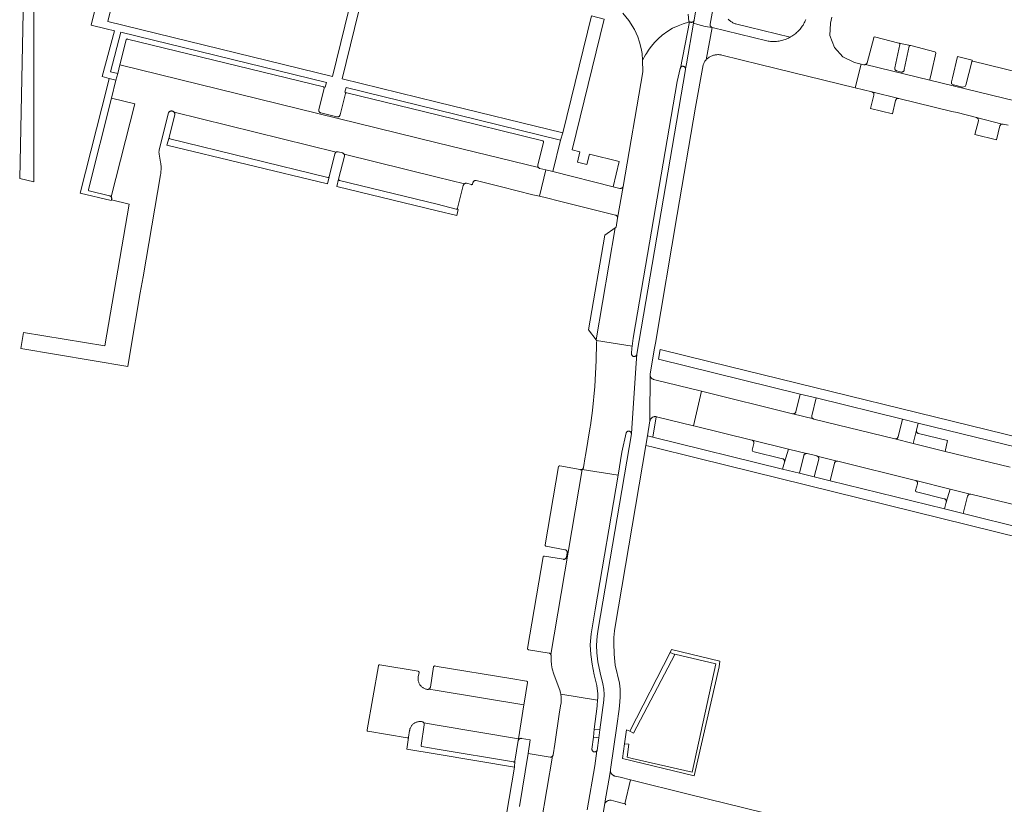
# Model space of a CAD drawing. Extents: x 152825 to 164088, y 457113 to 463005.
# Tile 33 of 256: x 156423 to 156604, y 458684 to 458829. Entities that reach past the tile are written whole.
import ezdxf

# ---------------------------------------------------------------- set-up
doc = ezdxf.new("R2010")
doc.units = 0
doc.header["$LTSCALE"] = 0.5
for name, color, linetype, lineweight in [('B-PV-VH-ONVERHARD_ZAND-GV', 251, 'CONTINUOUS', 18), ('B-PV-VH-OPENVERHARDING_BETONSTRAATSTEEN-GV', 251, 'CONTINUOUS', 18), ('B-PV-VH-OPENVERHARDING_STRAATBAKSTEEN-GV', 251, 'CONTINUOUS', 18)]:
    doc.layers.add(name, color=color, linetype=linetype, lineweight=lineweight)

msp = doc.modelspace()

# ---------------------------------------------------------------- linework, layer by layer
at = {"layer": 'B-PV-VH-ONVERHARD_ZAND-GV', "flags": 128}
for points in [[(156425.882, 458798.858), (156425.867, 458856.474), (156425.867, 458858.2), (156424.491, 458858.527), (156424.028, 458836.197), (156423.268, 458799.491)], [(156479.661, 458817.09), (156441.854, 458826.36), (156439.941, 458819.102), (156441.283, 458818.76), (156441.683, 458820.347), (156442.846, 458824.967), (156442.859, 458825.003), (156442.88, 458825.037), (156442.908, 458825.066), (156442.94, 458825.09), (156442.977, 458825.106), (156443.016, 458825.115), (156443.056, 458825.115), (156443.095, 458825.108), (156479.112, 458816.307), (156479.123, 458816.304), (156479.43, 458816.23)], [(156587.054, 458823.942), (156584.936, 458824.354), (156584.961, 458824.347), (156584.995, 458824.329), (156585.025, 458824.305), (156585.049, 458824.275), (156585.067, 458824.241), (156585.077, 458824.203), (156585.079, 458824.165), (156585.073, 458824.127), (156584.152, 458819.791), (156584.15, 458819.726), (156584.156, 458819.661), (156584.17, 458819.598), (156584.192, 458819.536), (156584.221, 458819.478), (156584.257, 458819.424), (156584.299, 458819.375), (156584.348, 458819.331), (156584.401, 458819.293), (156584.458, 458819.263), (156584.519, 458819.239), (156584.532, 458819.235), (156585.316, 458819.045), (156585.376, 458819.033), (156585.437, 458819.028), (156585.497, 458819.032), (156585.558, 458819.043), (156585.615, 458819.062), (156585.67, 458819.089), (156585.721, 458819.122), (156585.767, 458819.162), (156585.808, 458819.208), (156585.842, 458819.258), (156585.87, 458819.313), (156585.889, 458819.371), (156585.902, 458819.431), (156585.906, 458819.483), (156586.83, 458823.797), (156586.832, 458823.803), (156586.85, 458823.84), (156586.875, 458823.873), (156586.906, 458823.901), (156586.942, 458823.922), (156586.981, 458823.937), (156587.022, 458823.943)], [(156598.406, 458821.217), (156595.676, 458821.877), (156594.761, 458817.965), (156594.591, 458817.223), (156594.611, 458816.901), (156594.94, 458816.658), (156596.6, 458816.248), (156597.083, 458816.392), (156597.238, 458816.641), (156598.332, 458820.925)], [(156545.282, 458820.097), (156545.22, 458820.103), (156545.157, 458820.101), (156545.096, 458820.091), (156545.036, 458820.073), (156544.979, 458820.047), (156544.926, 458820.014), (156544.877, 458819.975), (156544.834, 458819.93), (156544.797, 458819.88), (156544.766, 458819.826), (156544.743, 458819.768), (156544.728, 458819.707), (156544.727, 458819.704), (156544.165, 458817.321), (156536.517, 458772.651), (156536.077, 458770.105), (156535.884, 458768.649), (156535.836, 458768.295), (156535.771, 458767.281), (156535.771, 458767.218), (156535.778, 458767.156), (156535.794, 458767.095), (156535.817, 458767.037), (156535.847, 458766.982), (156535.884, 458766.932), (156535.928, 458766.886), (156535.976, 458766.847), (156536.03, 458766.814), (156536.087, 458766.788), (156536.146, 458766.769), (156536.208, 458766.758), (156536.271, 458766.756), (156536.333, 458766.761), (156536.394, 458766.774), (156536.454, 458766.795), (156536.51, 458766.823), (156536.562, 458766.858), (156536.609, 458766.899), (156536.65, 458766.946), (156536.685, 458766.998), (156536.714, 458767.054), (156536.734, 458767.113), (156536.748, 458767.175), (156545.679, 458819.495), (156545.69, 458819.556), (156545.694, 458819.619), (156545.69, 458819.681), (156545.677, 458819.742), (156545.657, 458819.801), (156545.63, 458819.857), (156545.596, 458819.909), (156545.555, 458819.957), (156545.509, 458819.999), (156545.457, 458820.034), (156545.402, 458820.063), (156545.343, 458820.084)], [(156440.972, 458817.523), (156439.717, 458817.88), (156439.329, 458816.336), (156434.416, 458796.792), (156440.106, 458795.433), (156440.134, 458795.55), (156440.16, 458795.608), (156440.179, 458795.669), (156440.19, 458795.732), (156440.194, 458795.795), (156440.189, 458795.859), (156440.176, 458795.922), (156440.156, 458795.982), (156440.128, 458796.039), (156440.093, 458796.093), (156440.09, 458796.096), (156440.052, 458796.141), (156440.005, 458796.185), (156439.953, 458796.222), (156439.897, 458796.252), (156439.837, 458796.275), (156439.79, 458796.287), (156436.065, 458797.191), (156436.058, 458797.192), (156436.021, 458797.205), (156435.987, 458797.225), (156435.957, 458797.251), (156435.934, 458797.283), (156435.918, 458797.319), (156435.909, 458797.357), (156435.908, 458797.396), (156435.915, 458797.435), (156440.15, 458814.257)], [(156500, 458812.1), (156483.305, 458816.209), (156483.075, 458815.324), (156483.421, 458815.239), (156500, 458811.167), (156519.455, 458806.388), (156519.473, 458806.381), (156519.508, 458806.363), (156519.539, 458806.337), (156519.564, 458806.306), (156519.582, 458806.27), (156519.593, 458806.232), (156519.596, 458806.192), (156519.591, 458806.152), (156518.547, 458801.934), (156518.533, 458801.874), (156518.527, 458801.812), (156518.529, 458801.75), (156518.539, 458801.689), (156518.556, 458801.63), (156518.581, 458801.573), (156518.614, 458801.52), (156518.652, 458801.472), (156518.658, 458801.467), (156518.697, 458801.429), (156518.747, 458801.392), (156518.801, 458801.362), (156518.859, 458801.339), (156518.916, 458801.324), (156519.996, 458801.049), (156521.277, 458800.74), (156522.711, 458806.51)], [(156450.741, 458806.945), (156450.742, 458806.983), (156450.353, 458805.629), (156479.845, 458798.5), (156480.165, 458799.788), (156480.152, 458799.751), (156480.132, 458799.719), (156480.106, 458799.692), (156480.075, 458799.671), (156480.04, 458799.657), (156480.003, 458799.65), (156479.966, 458799.652), (156479.929, 458799.661), (156450.892, 458806.782), (156450.882, 458806.784), (156450.846, 458806.796), (156450.813, 458806.815), (156450.785, 458806.841), (156450.763, 458806.872), (156450.748, 458806.907)], [(156481.912, 458799.319), (156481.912, 458799.361), (156481.571, 458797.997), (156500, 458793.531), (156503.618, 458792.654), (156503.889, 458793.775), (156503.588, 458793.849), (156503.532, 458793.863), (156500, 458794.729), (156482.051, 458799.13), (156482.019, 458799.146), (156481.986, 458799.171), (156481.957, 458799.202), (156481.934, 458799.238), (156481.919, 458799.277)], [(156529.944, 458698.163), (156530.681, 458703.593), (156530.757, 458704.619), (156530.673, 458705.63), (156530.462, 458706.59), (156530.005, 458708.609), (156529.6, 458710.654), (156529.402, 458712.317), (156529.323, 458713.723), (156529.449, 458715.367), (156529.618, 458716.66), (156535.736, 458752.517), (156535.736, 458752.58), (156535.727, 458752.643), (156535.711, 458752.704), (156535.687, 458752.762), (156535.656, 458752.817), (156535.619, 458752.867), (156535.575, 458752.913), (156535.526, 458752.953), (156535.472, 458752.986), (156535.414, 458753.011), (156535.354, 458753.03), (156535.292, 458753.041), (156535.229, 458753.043), (156535.166, 458753.038), (156535.104, 458753.025), (156535.045, 458753.004), (156534.988, 458752.976), (156534.936, 458752.941), (156534.889, 458752.899), (156534.846, 458752.851), (156534.811, 458752.8), (156534.782, 458752.744), (156534.768, 458752.707), (156534.009, 458749.19), (156533.288, 458744.973), (156529.052, 458720.202), (156528.573, 458717.233), (156528.355, 458715.796), (156528.184, 458713.782), (156528.271, 458712.01), (156528.521, 458710.233), (156528.906, 458708.258), (156529.366, 458706.315), (156529.595, 458704.79), (156529.58, 458704.032), (156529.539, 458703.592), (156529.445, 458702.591), (156529.433, 458702.493), (156528.927, 458698.283)], [(156552.008, 458710.744), (156543.131, 458712.9), (156542.865, 458712.381), (156543.734, 458712.003), (156543.758, 458712.048), (156551.268, 458710.285), (156546.943, 458690.378), (156535.907, 458692.903), (156534.981, 458693.115), (156534.983, 458693.131), (156535.292, 458695.516), (156534.497, 458695.571), (156534.124, 458692.869), (156547.282, 458689.704), (156551.873, 458709.713)], [(156551.268, 458710.285), (156543.758, 458712.048), (156543.734, 458712.003), (156536.099, 458697.505), (156535.46, 458697.927), (156534.855, 458698.169), (156534.497, 458695.571), (156535.292, 458695.516), (156534.983, 458693.131), (156534.981, 458693.115), (156535.907, 458692.903), (156546.943, 458690.378)], [(156543.734, 458712.003), (156542.865, 458712.381), (156535.46, 458697.927), (156536.099, 458697.505)], [(156529.743, 458696.687), (156528.75, 458696.81), (156528.481, 458694.576), (156528.488, 458694.512), (156528.502, 458694.45), (156528.524, 458694.39), (156528.554, 458694.333), (156528.59, 458694.281), (156528.632, 458694.233), (156528.68, 458694.191), (156528.733, 458694.155), (156528.791, 458694.126), (156528.851, 458694.105), (156528.913, 458694.091), (156528.977, 458694.085), (156529.041, 458694.087), (156529.104, 458694.098), (156529.165, 458694.115), (156529.224, 458694.141), (156529.279, 458694.173), (156529.33, 458694.212), (156529.375, 458694.258), (156529.394, 458694.283), (156529.414, 458694.308), (156529.422, 458694.32)]]:
    msp.add_lwpolyline(points, close=True, dxfattribs=at)
msp.add_lwpolyline([(156546.185, 458829.651), (156546.284, 458828.356), (156546.331, 458828.321), (156546.403, 458828.278), (156546.418, 458828.27), (156546.478, 458828.242), (156546.556, 458828.213), (156546.637, 458828.192), (156546.678, 458828.184), (156546.739, 458828.173), (156546.802, 458828.17), (156546.864, 458828.175), (156546.925, 458828.188), (156546.984, 458828.208), (156547.039, 458828.236), (156547.091, 458828.271), (156547.138, 458828.312), (156547.179, 458828.359), (156547.214, 458828.41), (156547.242, 458828.466), (156547.263, 458828.525), (156547.268, 458828.545), (156548.679, 458837.28)], dxfattribs=at)
at = {"layer": 'B-PV-VH-OPENVERHARDING_BETONSTRAATSTEEN-GV', "flags": 128}
for points in [[(156442.112, 458850.556), (156436.409, 458827.665), (156439.16, 458827.006), (156440.681, 458826.642), (156438.461, 458818.237), (156439.717, 458817.88), (156440.972, 458817.523), (156441.283, 458818.76), (156439.941, 458819.102), (156441.854, 458826.36), (156479.661, 458817.09), (156479.43, 458816.23), (156479.123, 458816.304), (156479.16, 458816.284), (156479.193, 458816.258), (156479.221, 458816.226), (156479.242, 458816.189), (156479.255, 458816.15), (156479.261, 458816.108), (156479.259, 458816.066), (156478.293, 458812.123), (156478.282, 458812.06), (156478.279, 458811.997), (156478.284, 458811.933), (156478.297, 458811.871), (156478.318, 458811.811), (156478.346, 458811.754), (156478.381, 458811.701), (156478.422, 458811.652), (156478.469, 458811.61), (156478.521, 458811.573), (156478.578, 458811.543), (156478.637, 458811.521), (156478.641, 458811.52), (156481.584, 458810.807), (156481.646, 458810.796), (156481.709, 458810.792), (156481.773, 458810.797), (156481.834, 458810.809), (156481.894, 458810.829), (156481.951, 458810.857), (156482.004, 458810.891), (156482.053, 458810.932), (156482.095, 458810.979), (156482.132, 458811.03), (156482.161, 458811.086), (156482.184, 458811.145), (156482.189, 458811.163), (156483.184, 458815.1), (156483.196, 458815.135), (156483.215, 458815.169), (156483.24, 458815.198), (156483.271, 458815.221), (156483.307, 458815.237), (156483.344, 458815.245), (156483.383, 458815.246), (156483.421, 458815.239), (156483.075, 458815.324), (156483.305, 458816.209), (156500, 458812.1), (156522.711, 458806.51), (156523.109, 458807.851), (156500, 458813.513), (156482.565, 458817.785), (156487.839, 458839.33)], [(156486.076, 458839.756), (156480.805, 458818.227), (156439.487, 458828.325), (156444.831, 458849.888)], [(156548.679, 458837.28), (156547.268, 458828.545), (156547.177, 458828.027), (156547.968, 458827.791), (156549.313, 458827.431), (156550.6, 458827.231), (156550.54, 458827.25), (156550.483, 458827.277), (156550.43, 458827.31), (156550.381, 458827.35), (156550.339, 458827.396), (156550.302, 458827.448), (156550.272, 458827.503), (156550.249, 458827.561), (156550.234, 458827.622), (156550.227, 458827.685), (156550.227, 458827.748), (156550.236, 458827.81), (156552.03, 458837.692)], [(156534.145, 458829.882), (156535.283, 458828.487), (156536.283, 458826.873), (156536.906, 458825.482), (156537.209, 458824.553), (156537.55, 458823.382), (156537.692, 458822.46), (156537.758, 458821.219), (156538.341, 458822.184), (156538.501, 458822.442), (156538.879, 458823.053), (156539.383, 458823.745), (156540.063, 458824.545), (156540.666, 458825.155), (156541.419, 458825.812), (156542.451, 458826.561), (156543.309, 458827.072), (156544.312, 458827.561), (156545.253, 458827.926), (156546.222, 458828.207), (156546.418, 458828.27), (156546.403, 458828.278), (156546.331, 458828.321), (156546.284, 458828.356), (156546.185, 458829.651)], [(156527.619, 458683.424), (156529.011, 458691.526), (156529.394, 458694.283), (156529.375, 458694.258), (156529.33, 458694.212), (156529.279, 458694.173), (156529.224, 458694.141), (156529.165, 458694.115), (156529.104, 458694.098), (156529.041, 458694.087), (156528.977, 458694.085), (156528.913, 458694.091), (156528.851, 458694.105), (156528.791, 458694.126), (156528.733, 458694.155), (156528.68, 458694.191), (156528.632, 458694.233), (156528.59, 458694.281), (156528.554, 458694.333), (156528.524, 458694.39), (156528.502, 458694.45), (156528.488, 458694.512), (156528.481, 458694.576), (156528.75, 458696.81), (156528.927, 458698.283), (156529.433, 458702.493), (156529.445, 458702.591), (156529.539, 458703.592), (156522.761, 458704.716), (156522.795, 458704.513), (156522.821, 458704.309), (156522.839, 458704.104), (156522.849, 458703.898), (156522.851, 458703.692), (156522.848, 458703.585), (156522.845, 458703.487), (156522.831, 458703.281), (156522.809, 458703.077), (156522.779, 458702.873), (156522.552, 458701.486), (156521.654, 458695.526), (156521.349, 458693.55), (156521.333, 458693.487), (156521.308, 458693.427), (156521.277, 458693.369), (156521.239, 458693.316), (156521.22, 458693.294), (156519.124, 458681.064)], [(156515.151, 458684.063), (156516.746, 458693.806), (156517.152, 458696.285), (156515.512, 458696.583), (156515.449, 458696.588), (156515.386, 458696.584), (156515.323, 458696.573), (156515.263, 458696.554), (156515.205, 458696.527), (156515.152, 458696.494), (156515.102, 458696.453), (156515.059, 458696.408), (156515.021, 458696.356), (156514.991, 458696.301), (156514.967, 458696.242), (156514.953, 458696.19), (156514.318, 458692.417), (156514.317, 458692.409), (156514.275, 458691.293), (156506.819, 458647.74)], [(156519.124, 458681.064), (156521.22, 458693.294), (156521.195, 458693.268), (156521.145, 458693.226), (156521.09, 458693.19), (156521.032, 458693.161), (156520.97, 458693.14), (156520.906, 458693.126), (156520.841, 458693.12), (156520.776, 458693.122), (156516.746, 458693.806), (156515.151, 458684.063)], [(156600.584, 458672.973), (156546.442, 458686.288), (156535.591, 458688.956), (156534.535, 458684.57), (156534.619, 458684.549), (156534.734, 458684.354)]]:
    msp.add_lwpolyline(points, dxfattribs=at)
for points in [[(156530.744, 458828.771), (156528.384, 458829.36), (156523.109, 458807.851), (156522.711, 458806.51), (156521.277, 458800.74), (156532.408, 458797.951), (156533.504, 458802.597), (156528.034, 458803.964), (156527.572, 458802.056), (156525.823, 458802.493), (156526.285, 458804.401), (156524.839, 458804.762)], [(156544.165, 458817.321), (156544.727, 458819.704), (156544.728, 458819.707), (156544.743, 458819.768), (156546.418, 458828.27), (156546.222, 458828.207), (156545.253, 458827.926), (156544.312, 458827.561), (156543.309, 458827.072), (156542.451, 458826.561), (156541.419, 458825.812), (156540.666, 458825.155), (156540.063, 458824.545), (156539.383, 458823.745), (156538.879, 458823.053), (156538.501, 458822.442), (156538.341, 458822.184), (156537.758, 458821.219), (156537.815, 458819.085), (156534.243, 458798.018), (156533.212, 458792.201), (156532.946, 458790.53), (156532.751, 458790.394), (156529.267, 458769.808), (156529.335, 458769.717), (156535.884, 458768.649), (156536.077, 458770.105), (156536.517, 458772.651)], [(156443.095, 458825.108), (156443.056, 458825.115), (156443.016, 458825.115), (156442.977, 458825.106), (156442.94, 458825.09), (156442.908, 458825.066), (156442.88, 458825.037), (156442.859, 458825.003), (156442.846, 458824.967), (156441.683, 458820.347), (156500, 458806.043), (156518.658, 458801.467), (156518.652, 458801.472), (156518.614, 458801.52), (156518.581, 458801.573), (156518.556, 458801.63), (156518.539, 458801.689), (156518.529, 458801.75), (156518.527, 458801.812), (156518.533, 458801.874), (156518.547, 458801.934), (156519.591, 458806.152), (156519.596, 458806.192), (156519.593, 458806.232), (156519.582, 458806.27), (156519.564, 458806.306), (156519.539, 458806.337), (156519.508, 458806.363), (156519.473, 458806.381), (156519.455, 458806.388), (156500, 458811.167), (156483.421, 458815.239), (156483.383, 458815.246), (156483.344, 458815.245), (156483.307, 458815.237), (156483.271, 458815.221), (156483.24, 458815.198), (156483.215, 458815.169), (156483.196, 458815.135), (156483.184, 458815.1), (156482.189, 458811.163), (156482.184, 458811.145), (156482.161, 458811.086), (156482.132, 458811.03), (156482.095, 458810.979), (156482.053, 458810.932), (156482.004, 458810.891), (156481.951, 458810.857), (156481.894, 458810.829), (156481.834, 458810.809), (156481.773, 458810.797), (156481.709, 458810.792), (156481.646, 458810.796), (156481.584, 458810.807), (156478.641, 458811.52), (156478.637, 458811.521), (156478.578, 458811.543), (156478.521, 458811.573), (156478.469, 458811.61), (156478.422, 458811.652), (156478.381, 458811.701), (156478.346, 458811.754), (156478.318, 458811.811), (156478.297, 458811.871), (156478.284, 458811.933), (156478.279, 458811.997), (156478.282, 458812.06), (156478.293, 458812.123), (156479.259, 458816.066), (156479.261, 458816.108), (156479.255, 458816.15), (156479.242, 458816.189), (156479.221, 458816.226), (156479.193, 458816.258), (156479.16, 458816.284), (156479.123, 458816.304), (156479.112, 458816.307)], [(156444.433, 458813.18), (156440.15, 458814.257), (156435.915, 458797.435), (156435.908, 458797.396), (156435.909, 458797.357), (156435.918, 458797.319), (156435.934, 458797.283), (156435.957, 458797.251), (156435.987, 458797.225), (156436.021, 458797.205), (156436.058, 458797.192), (156436.065, 458797.191), (156439.79, 458796.287), (156439.837, 458796.275), (156439.897, 458796.252), (156439.953, 458796.222), (156440.005, 458796.185), (156440.052, 458796.141), (156440.09, 458796.096)], [(156584.903, 458814.19), (156579.981, 458815.389), (156580.299, 458815.143), (156580.341, 458814.781), (156579.714, 458812.308), (156583.74, 458811.348), (156584.309, 458813.832), (156584.492, 458814.111)], [(156481.442, 458804.322), (156451.643, 458811.684), (156451.65, 458811.677), (156451.693, 458811.621), (156451.73, 458811.562), (156451.76, 458811.498), (156451.783, 458811.432), (156451.798, 458811.363), (156451.805, 458811.293), (156451.804, 458811.223), (156450.75, 458807.02), (156450.742, 458806.983), (156450.741, 458806.945), (156450.748, 458806.907), (156450.763, 458806.872), (156450.785, 458806.841), (156450.813, 458806.815), (156450.846, 458806.796), (156450.882, 458806.784), (156450.892, 458806.782), (156479.929, 458799.661), (156479.966, 458799.652), (156480.003, 458799.65), (156480.04, 458799.657), (156480.075, 458799.671), (156480.106, 458799.692), (156480.132, 458799.719), (156480.152, 458799.751), (156480.165, 458799.788), (156481.216, 458804.01), (156481.224, 458804.04), (156481.245, 458804.098), (156481.273, 458804.154), (156481.308, 458804.205), (156481.35, 458804.252), (156481.397, 458804.293)], [(156603.911, 458809.468), (156599.197, 458810.7), (156599.524, 458810.443), (156599.568, 458810.087), (156598.917, 458807.559), (156602.887, 458806.577), (156603.494, 458809.147), (156603.731, 458809.453)], [(156500, 458799.74), (156482.922, 458803.93), (156482.943, 458803.886), (156482.964, 458803.827), (156482.976, 458803.765), (156482.981, 458803.702), (156482.978, 458803.639), (156482.967, 458803.577), (156481.912, 458799.361), (156481.912, 458799.319), (156481.919, 458799.277), (156481.934, 458799.238), (156481.957, 458799.202), (156481.986, 458799.171), (156482.019, 458799.146), (156482.051, 458799.13), (156500, 458794.729), (156503.532, 458793.863), (156503.588, 458793.849), (156503.652, 458793.861), (156503.69, 458793.875), (156503.724, 458793.897), (156503.753, 458793.925), (156503.776, 458793.959), (156503.792, 458793.996), (156503.793, 458793.999), (156504.825, 458798.203), (156504.826, 458798.208), (156504.848, 458798.271), (156504.878, 458798.33), (156504.914, 458798.386), (156504.957, 458798.436), (156505.005, 458798.481), (156505.035, 458798.504)], [(156519.996, 458801.049), (156518.848, 458796.201), (156520.119, 458795.9), (156522.513, 458795.303), (156532.8, 458792.76), (156532.846, 458792.748), (156532.907, 458792.725), (156532.964, 458792.695), (156533.017, 458792.658), (156533.065, 458792.614), (156533.107, 458792.565), (156533.143, 458792.512), (156533.172, 458792.454), (156533.194, 458792.393), (156533.208, 458792.33), (156533.214, 458792.266), (156533.212, 458792.201), (156534.243, 458798.018), (156534.22, 458797.957), (156534.19, 458797.899), (156534.154, 458797.846), (156534.111, 458797.798), (156534.063, 458797.756), (156534.009, 458797.72), (156533.952, 458797.69), (156533.891, 458797.668), (156533.828, 458797.654), (156533.764, 458797.648), (156533.7, 458797.649), (156533.636, 458797.659), (156532.408, 458797.951), (156521.277, 458800.74)], [(156529.267, 458769.808), (156532.751, 458790.394), (156530.863, 458789.075), (156527.88, 458771.678)], [(156536.634, 458765.523), (156536.748, 458767.175), (156536.734, 458767.113), (156536.714, 458767.054), (156536.685, 458766.998), (156536.65, 458766.946), (156536.609, 458766.899), (156536.562, 458766.858), (156536.51, 458766.823), (156536.454, 458766.795), (156536.394, 458766.774), (156536.333, 458766.761), (156536.271, 458766.756), (156536.208, 458766.758), (156536.146, 458766.769), (156536.087, 458766.788), (156536.03, 458766.814), (156535.976, 458766.847), (156535.928, 458766.886), (156535.884, 458766.932), (156535.847, 458766.982), (156535.817, 458767.037), (156535.794, 458767.095), (156535.778, 458767.156), (156535.771, 458767.218), (156535.771, 458767.281), (156535.836, 458768.295), (156535.884, 458768.649), (156529.335, 458769.717), (156529.395, 458769.637), (156529.344, 458769.253), (156529.25, 458765.998), (156529.019, 458761.225), (156528.583, 458756.848), (156528.208, 458754.086), (156528.16, 458753.804), (156527.29, 458748.572), (156527.253, 458748.35), (156526.931, 458746.375), (156526.93, 458746.369), (156526.918, 458746.309), (156526.898, 458746.25), (156526.871, 458746.195), (156526.837, 458746.143), (156526.797, 458746.097), (156526.751, 458746.056), (156526.721, 458746.034), (156526.709, 458745.962), (156533.288, 458744.973), (156534.009, 458749.19), (156534.768, 458752.707), (156534.782, 458752.744), (156534.811, 458752.8), (156534.846, 458752.851), (156534.889, 458752.899), (156534.936, 458752.941), (156534.988, 458752.976), (156535.045, 458753.004), (156535.104, 458753.025), (156535.166, 458753.038), (156535.229, 458753.043), (156535.292, 458753.041), (156535.354, 458753.03), (156535.414, 458753.011), (156535.472, 458752.986), (156535.526, 458752.953), (156535.575, 458752.913), (156535.619, 458752.867), (156535.656, 458752.817), (156535.687, 458752.762), (156535.711, 458752.704), (156535.727, 458752.643), (156535.736, 458752.58), (156535.872, 458754.537)], [(156613.38, 458750.273), (156610.697, 458750.932), (156550.238, 458765.785), (156541.013, 458768.052), (156540.703, 458766.266), (156566.786, 458759.854), (156569.721, 458759.133), (156585.563, 458755.238), (156588.489, 458754.519), (156606.797, 458750.019), (156613.113, 458748.466), (156628.813, 458744.599), (156631.742, 458743.878), (156646.795, 458740.17), (156647.229, 458741.93), (156613.532, 458750.236)], [(156548.611, 458760.366), (156540.046, 458762.473), (156539.841, 458762.523), (156539.82, 458762.53), (156539.738, 458762.564), (156539.659, 458762.605), (156539.584, 458762.653), (156539.514, 458762.707), (156539.449, 458762.768), (156539.39, 458762.834), (156539.388, 458762.836), (156539.337, 458762.905), (156539.29, 458762.981), (156539.251, 458763.06), (156539.218, 458763.143), (156539.194, 458763.229), (156539.177, 458763.316), (156539.168, 458763.404), (156539.167, 458762.971), (156539.159, 458755.904), (156539.158, 458754.956), (156539.163, 458754.977), (156539.186, 458755.06), (156539.218, 458755.142), (156539.257, 458755.22), (156539.302, 458755.295), (156539.355, 458755.365), (156539.413, 458755.429), (156539.478, 458755.488), (156539.547, 458755.542), (156539.621, 458755.588), (156539.699, 458755.628), (156539.78, 458755.66), (156539.864, 458755.685), (156539.949, 458755.701), (156540.017, 458755.709), (156540.036, 458755.71), (156540.124, 458755.712), (156540.211, 458755.705), (156540.297, 458755.69), (156540.381, 458755.667), (156547.136, 458754.031)], [(156569.721, 458759.133), (156566.786, 458759.854), (156565.998, 458756.608), (156565.99, 458756.582), (156565.967, 458756.522), (156565.936, 458756.465), (156565.899, 458756.413), (156565.855, 458756.366), (156565.806, 458756.324), (156565.752, 458756.289), (156565.694, 458756.261), (156565.634, 458756.24), (156565.571, 458756.227), (156565.507, 458756.222), (156565.442, 458756.225), (156569.211, 458755.288), (156569.152, 458755.317), (156569.098, 458755.352), (156569.049, 458755.394), (156569.005, 458755.442), (156568.968, 458755.495), (156568.937, 458755.552), (156568.913, 458755.613), (156568.897, 458755.675), (156568.889, 458755.74), (156568.889, 458755.805), (156568.897, 458755.869)], [(156538.711, 458752.202), (156539.691, 458751.961), (156540.297, 458755.69), (156540.211, 458755.705), (156540.124, 458755.712), (156540.036, 458755.71), (156540.017, 458755.709), (156539.949, 458755.701), (156539.864, 458755.685), (156539.78, 458755.66), (156539.699, 458755.628), (156539.621, 458755.588), (156539.547, 458755.542), (156539.478, 458755.488), (156539.413, 458755.429), (156539.355, 458755.365), (156539.302, 458755.295), (156539.257, 458755.22), (156539.218, 458755.142), (156539.186, 458755.06), (156539.163, 458754.977), (156539.158, 458754.956)], [(156588.489, 458754.519), (156585.563, 458755.238), (156584.78, 458751.975), (156584.759, 458751.923), (156584.729, 458751.865), (156584.691, 458751.811), (156584.647, 458751.762), (156584.598, 458751.718), (156584.543, 458751.681), (156584.485, 458751.652), (156584.423, 458751.629), (156584.359, 458751.614), (156584.294, 458751.606), (156584.228, 458751.607), (156584.163, 458751.616), (156587.562, 458750.776), (156588.165, 458753.199)], [(156588.155, 458753.136), (156588.165, 458753.199), (156587.562, 458750.776), (156593.416, 458749.328), (156593.869, 458751.311), (156588.545, 458752.586), (156588.516, 458752.594), (156588.456, 458752.617), (156588.399, 458752.646), (156588.347, 458752.683), (156588.299, 458752.726), (156588.257, 458752.774), (156588.222, 458752.828), (156588.193, 458752.885), (156588.172, 458752.945), (156588.158, 458753.008), (156588.152, 458753.072)], [(156630.76, 458729.537), (156627.822, 458730.259), (156616.303, 458733.087), (156613.352, 458733.812), (156611.029, 458734.382), (156608.113, 458735.098), (156596.722, 458737.905), (156593.299, 458738.748), (156572.302, 458743.923), (156569.348, 458744.651), (156566.64, 458745.318), (156563.54, 458746.082), (156539.691, 458751.961), (156538.711, 458752.202), (156538.419, 458750.396), (156539.475, 458750.136), (156547.871, 458748.066), (156607.696, 458733.32), (156642.961, 458724.658), (156643.397, 458726.435)], [(156564.639, 458749.735), (156557.919, 458751.385), (156557.978, 458751.362), (156558.033, 458751.332), (156558.084, 458751.295), (156558.131, 458751.253), (156558.171, 458751.204), (156558.205, 458751.151), (156558.232, 458751.094), (156558.252, 458751.034), (156558.263, 458750.972), (156558.267, 458750.909), (156558.263, 458750.846), (156558.251, 458750.784), (156557.936, 458749.559), (156558.092, 458749.3), (156563.529, 458747.969), (156563.571, 458747.957), (156563.629, 458747.933), (156563.684, 458747.902), (156563.735, 458747.864), (156563.78, 458747.821), (156563.82, 458747.771), (156563.853, 458747.718), (156563.879, 458747.66), (156563.897, 458747.6), (156563.908, 458747.538), (156563.911, 458747.475), (156563.905, 458747.412), (156563.892, 458747.35)], [(156567.948, 458748.922), (156564.639, 458749.735), (156563.892, 458747.35), (156563.54, 458746.082), (156566.64, 458745.318), (156567.438, 458748.543), (156567.445, 458748.568), (156567.467, 458748.627), (156567.496, 458748.683), (156567.532, 458748.735), (156567.575, 458748.782), (156567.623, 458748.823), (156567.675, 458748.858), (156567.732, 458748.885), (156567.792, 458748.906), (156567.854, 458748.919), (156567.917, 458748.923)], [(156573.577, 458747.523), (156569.907, 458748.444), (156569.962, 458748.414), (156570.014, 458748.377), (156570.06, 458748.334), (156570.1, 458748.286), (156570.134, 458748.233), (156570.161, 458748.175), (156570.181, 458748.115), (156570.193, 458748.053), (156570.197, 458747.99), (156570.193, 458747.927), (156570.181, 458747.865), (156569.348, 458744.651), (156572.302, 458743.923), (156573.065, 458747.14), (156573.073, 458747.171), (156573.095, 458747.23), (156573.125, 458747.286), (156573.161, 458747.338), (156573.204, 458747.384), (156573.252, 458747.425), (156573.304, 458747.46), (156573.361, 458747.488), (156573.421, 458747.508), (156573.483, 458747.52), (156573.546, 458747.525)], [(156522.581, 458746.638), (156522.545, 458746.647), (156522.509, 458746.647), (156522.473, 458746.64), (156522.44, 458746.625), (156522.411, 458746.603), (156522.387, 458746.576), (156522.37, 458746.544), (156522.363, 458746.524), (156519.905, 458732.121), (156519.895, 458732.063), (156519.909, 458732.003), (156519.927, 458731.967), (156519.95, 458731.935), (156519.98, 458731.908), (156520.014, 458731.888), (156520.052, 458731.875), (156520.065, 458731.872), (156523.512, 458731.255), (156523.539, 458731.251), (156523.6, 458731.235), (156523.658, 458731.211), (156523.713, 458731.181), (156523.763, 458731.143), (156523.809, 458731.1), (156523.848, 458731.051), (156523.881, 458730.997), (156523.907, 458730.94), (156523.925, 458730.88), (156523.936, 458730.818), (156523.938, 458730.756), (156523.933, 458730.693), (156523.794, 458729.895), (156523.791, 458729.879), (156523.775, 458729.818), (156523.752, 458729.759), (156523.721, 458729.704), (156523.683, 458729.654), (156523.64, 458729.608), (156523.591, 458729.569), (156523.537, 458729.536), (156523.48, 458729.51), (156523.42, 458729.491), (156523.358, 458729.481), (156523.295, 458729.478), (156523.232, 458729.483), (156519.749, 458730.087), (156519.713, 458730.095), (156519.676, 458730.095), (156519.64, 458730.087), (156519.606, 458730.071), (156519.577, 458730.049), (156519.553, 458730.021), (156519.537, 458729.991), (156519.524, 458729.915), (156516.643, 458713.105), (156516.64, 458713.065), (156516.644, 458713.026), (156516.657, 458712.988), (156516.677, 458712.954), (156516.703, 458712.924), (156516.735, 458712.9), (156516.771, 458712.883), (156516.806, 458712.874), (156520.603, 458712.235), (156520.621, 458712.231), (156520.681, 458712.21), (156520.738, 458712.182), (156520.791, 458712.148), (156520.839, 458712.107), (156520.882, 458712.06), (156520.917, 458712.008), (156526.709, 458745.962), (156526.721, 458746.034), (156526.7, 458746.021), (156526.645, 458745.993), (156526.586, 458745.973), (156526.526, 458745.96), (156526.464, 458745.955), (156526.403, 458745.958), (156526.342, 458745.969)], [(156533.288, 458744.973), (156526.709, 458745.962), (156520.917, 458712.008), (156520.948, 458711.952), (156520.97, 458711.893), (156520.985, 458711.831), (156520.991, 458711.768), (156520.99, 458711.705), (156520.981, 458711.642), (156520.963, 458710.873), (156521.029, 458710.105), (156521.196, 458709.344), (156521.498, 458708.366), (156522.634, 458705.243), (156522.669, 458705.118), (156522.719, 458704.918), (156522.761, 458704.716), (156529.539, 458703.592), (156529.58, 458704.032), (156529.595, 458704.79), (156529.366, 458706.315), (156528.906, 458708.258), (156528.521, 458710.233), (156528.271, 458712.01), (156528.184, 458713.782), (156528.355, 458715.796), (156528.573, 458717.233), (156529.052, 458720.202)], [(156594.361, 458742.396), (156588.059, 458743.968), (156588.114, 458743.937), (156588.165, 458743.9), (156588.211, 458743.856), (156588.251, 458743.808), (156588.285, 458743.754), (156588.312, 458743.697), (156588.331, 458743.637), (156588.342, 458743.574), (156588.346, 458743.511), (156588.341, 458743.448), (156588.329, 458743.386), (156587.998, 458742.149), (156587.992, 458742.109), (156587.993, 458742.069), (156588.003, 458742.031), (156588.02, 458741.994), (156588.044, 458741.962), (156588.074, 458741.936), (156588.108, 458741.915), (156588.143, 458741.903), (156593.278, 458740.622), (156593.314, 458740.612), (156593.373, 458740.588), (156593.428, 458740.558), (156593.479, 458740.52), (156593.524, 458740.477), (156593.564, 458740.428), (156593.597, 458740.374), (156593.624, 458740.317), (156593.642, 458740.257), (156593.654, 458740.195), (156593.657, 458740.132), (156593.652, 458740.069), (156593.639, 458740.007)], [(156598.013, 458741.485), (156594.361, 458742.396), (156593.639, 458740.007), (156593.299, 458738.748), (156596.722, 458737.905), (156597.568, 458741.114), (156597.573, 458741.133), (156597.595, 458741.192), (156597.624, 458741.248), (156597.661, 458741.299), (156597.703, 458741.346), (156597.751, 458741.387), (156597.804, 458741.422), (156597.86, 458741.45), (156597.92, 458741.47), (156597.982, 458741.483)], [(156489.471, 458710.116), (156489.431, 458710.121), (156489.391, 458710.117), (156489.353, 458710.106), (156489.317, 458710.088), (156489.286, 458710.062), (156489.26, 458710.031), (156489.242, 458709.996), (156489.23, 458709.958), (156489.227, 458709.937), (156487.136, 458698.143), (156487.129, 458698.104), (156487.13, 458698.065), (156487.139, 458698.027), (156487.156, 458697.991), (156487.179, 458697.959), (156487.208, 458697.933), (156487.242, 458697.914), (156487.28, 458697.901), (156487.304, 458697.897), (156494.532, 458696.653), (156494.575, 458696.652), (156494.617, 458696.66), (156494.657, 458696.675), (156494.694, 458696.697), (156494.726, 458696.725), (156494.752, 458696.759), (156494.772, 458696.798), (156494.779, 458696.819), (156494.968, 458698.019), (156494.974, 458698.059), (156494.998, 458698.181), (156495.029, 458698.301), (156495.069, 458698.419), (156495.115, 458698.534), (156495.169, 458698.646), (156495.23, 458698.754), (156495.298, 458698.858), (156495.373, 458698.957), (156495.454, 458699.052), (156495.54, 458699.141), (156495.633, 458699.224), (156495.73, 458699.301), (156495.832, 458699.372), (156495.938, 458699.436), (156496.049, 458699.493), (156496.163, 458699.543), (156496.279, 458699.585), (156496.399, 458699.62), (156496.52, 458699.647), (156496.643, 458699.666), (156496.766, 458699.678), (156496.891, 458699.681), (156497.015, 458699.676), (156497.139, 458699.664), (156497.261, 458699.643), (156497.316, 458699.63), (156497.374, 458699.609), (156497.43, 458699.581), (156497.481, 458699.545), (156497.527, 458699.504), (156497.567, 458699.457), (156497.588, 458699.424), (156500, 458699.02), (156515.002, 458696.509), (156515.973, 458702.734), (156500, 458705.393), (156498.522, 458705.639), (156498.51, 458705.632), (156498.451, 458705.606), (156498.388, 458705.587), (156498.324, 458705.576), (156498.259, 458705.573), (156498.194, 458705.578), (156498.185, 458705.58), (156498.061, 458705.604), (156497.94, 458705.636), (156497.82, 458705.676), (156497.703, 458705.724), (156497.59, 458705.779), (156497.48, 458705.841), (156497.375, 458705.909), (156497.274, 458705.985), (156497.178, 458706.066), (156497.087, 458706.154), (156497.002, 458706.247), (156496.923, 458706.345), (156496.851, 458706.448), (156496.785, 458706.555), (156496.726, 458706.667), (156496.675, 458706.782), (156496.631, 458706.9), (156496.594, 458707.02), (156496.565, 458707.143), (156496.544, 458707.267), (156496.531, 458707.392), (156496.526, 458707.518), (156496.528, 458707.644), (156496.539, 458707.769), (156496.558, 458707.894), (156496.693, 458708.662), (156496.7, 458708.7), (156496.699, 458708.738), (156496.691, 458708.775), (156496.675, 458708.81), (156496.652, 458708.841), (156496.623, 458708.866), (156496.589, 458708.885), (156496.553, 458708.896), (156496.532, 458708.899)], [(156498.522, 458705.639), (156500, 458705.393), (156515.973, 458702.734), (156516.021, 458703.041), (156516.624, 458706.861), (156516.627, 458706.899), (156516.622, 458706.937), (156516.609, 458706.973), (156516.589, 458707.006), (156516.562, 458707.034), (156516.53, 458707.056), (156516.495, 458707.071), (156516.458, 458707.078), (156516.455, 458707.078), (156513.604, 458707.552), (156500, 458709.811), (156499.534, 458709.888), (156499.496, 458709.877), (156499.462, 458709.859), (156499.431, 458709.835), (156499.407, 458709.804), (156499.389, 458709.769), (156499.378, 458709.732), (156499.377, 458709.722), (156498.782, 458705.974), (156498.765, 458705.918), (156498.738, 458705.859), (156498.704, 458705.803), (156498.664, 458705.752), (156498.618, 458705.706), (156498.567, 458705.666)], [(156514.275, 458691.293), (156514.317, 458692.409), (156514.308, 458692.37), (156514.292, 458692.334), (156514.269, 458692.301), (156514.24, 458692.274), (156514.205, 458692.254), (156514.168, 458692.24), (156514.129, 458692.235), (156514.089, 458692.237), (156500, 458694.609), (156497.217, 458695.078), (156497.191, 458695.087), (156497.155, 458695.107), (156497.123, 458695.133), (156497.098, 458695.165), (156497.078, 458695.201), (156497.067, 458695.24), (156497.063, 458695.281), (156497.646, 458699.045), (156497.658, 458699.106), (156497.662, 458699.168), (156497.659, 458699.229), (156497.647, 458699.29), (156497.627, 458699.349), (156497.6, 458699.405), (156497.588, 458699.424), (156497.567, 458699.457), (156497.527, 458699.504), (156497.481, 458699.545), (156497.43, 458699.581), (156497.374, 458699.609), (156497.316, 458699.63), (156497.261, 458699.643), (156497.139, 458699.664), (156497.015, 458699.676), (156496.891, 458699.681), (156496.766, 458699.678), (156496.643, 458699.666), (156496.52, 458699.647), (156496.399, 458699.62), (156496.279, 458699.585), (156496.163, 458699.543), (156496.049, 458699.493), (156495.938, 458699.436), (156495.832, 458699.372), (156495.73, 458699.301), (156495.633, 458699.224), (156495.54, 458699.141), (156495.454, 458699.052), (156495.373, 458698.957), (156495.298, 458698.858), (156495.23, 458698.754), (156495.169, 458698.646), (156495.115, 458698.534), (156495.069, 458698.419), (156495.029, 458698.301), (156494.998, 458698.181), (156494.974, 458698.059), (156494.968, 458698.019), (156494.779, 458696.819), (156494.772, 458696.798), (156494.752, 458696.759), (156494.469, 458694.622), (156500, 458693.692)], [(156500, 458699.02), (156497.588, 458699.424), (156497.6, 458699.405), (156497.627, 458699.349), (156497.647, 458699.29), (156497.659, 458699.229), (156497.662, 458699.168), (156497.658, 458699.106), (156497.646, 458699.045), (156497.063, 458695.281), (156497.067, 458695.24), (156497.078, 458695.201), (156497.098, 458695.165), (156497.123, 458695.133), (156497.155, 458695.107), (156497.191, 458695.087), (156497.217, 458695.078), (156500, 458694.609), (156514.089, 458692.237), (156514.129, 458692.235), (156514.168, 458692.24), (156514.205, 458692.254), (156514.24, 458692.274), (156514.269, 458692.301), (156514.292, 458692.334), (156514.308, 458692.37), (156514.317, 458692.409), (156514.318, 458692.417), (156514.953, 458696.19), (156515.002, 458696.509)], [(156535.591, 458688.956), (156533.649, 458689.426), (156532.726, 458689.651), (156532.693, 458689.658), (156532.606, 458689.683), (156532.521, 458689.716), (156532.439, 458689.756), (156532.361, 458689.803), (156532.287, 458689.856), (156532.219, 458689.916), (156532.155, 458689.982), (156532.098, 458690.053), (156532.048, 458690.129), (156532.004, 458690.209), (156531.967, 458690.292), (156531.938, 458690.378), (156531.917, 458690.467), (156531.903, 458690.557), (156531.897, 458690.648), (156531.9, 458690.738), (156531.766, 458689.95), (156530.935, 458685.072), (156530.856, 458684.606), (156530.883, 458684.655), (156530.933, 458684.735), (156530.989, 458684.809), (156531.052, 458684.878), (156531.121, 458684.942), (156531.194, 458685), (156531.273, 458685.051), (156531.355, 458685.095), (156531.441, 458685.133), (156531.53, 458685.162), (156531.621, 458685.184), (156531.713, 458685.198), (156531.806, 458685.205), (156531.9, 458685.203), (156531.993, 458685.193), (156532.869, 458684.978), (156534.535, 458684.57)]]:
    msp.add_lwpolyline(points, close=True, dxfattribs=at)
at = {"layer": 'B-PV-VH-OPENVERHARDING_STRAATBAKSTEEN-GV', "flags": 128}
for points in [[(156552.03, 458837.692), (156550.236, 458827.81), (156550.227, 458827.748), (156550.227, 458827.685), (156550.234, 458827.622), (156550.249, 458827.561), (156550.272, 458827.503), (156550.302, 458827.448), (156550.339, 458827.396), (156550.381, 458827.35), (156550.43, 458827.31), (156550.483, 458827.277), (156550.54, 458827.25), (156550.6, 458827.231), (156550.608, 458827.229), (156560.644, 458824.77), (156560.867, 458824.731), (156561.092, 458824.7), (156561.317, 458824.677), (156561.543, 458824.662), (156561.77, 458824.655), (156561.997, 458824.656), (156562.223, 458824.665), (156562.449, 458824.682), (156562.674, 458824.706), (156562.899, 458824.739), (156563.122, 458824.78), (156563.343, 458824.828), (156563.563, 458824.885), (156563.78, 458824.949), (156563.995, 458825.02), (156564.208, 458825.1), (156564.417, 458825.186), (156564.623, 458825.28), (156564.826, 458825.381), (156564.953, 458825.451), (156557.393, 458827.292), (156555.112, 458827.848), (156554.972, 458827.883), (156554.825, 458827.927), (156554.681, 458827.978), (156554.54, 458828.038), (156554.402, 458828.104), (156554.268, 458828.178), (156554.138, 458828.258), (156554.013, 458828.345), (156553.892, 458828.439), (156553.776, 458828.539), (156553.665, 458828.644), (156553.56, 458828.756)], [(156567.811, 458828.668), (156567.723, 458828.459), (156567.627, 458828.254), (156567.523, 458828.052), (156567.413, 458827.854), (156567.296, 458827.66), (156567.172, 458827.47), (156567.041, 458827.285), (156566.905, 458827.105), (156566.761, 458826.929), (156566.612, 458826.758), (156566.457, 458826.593), (156566.295, 458826.434), (156566.129, 458826.28), (156565.957, 458826.133), (156565.78, 458825.991), (156565.598, 458825.856), (156565.411, 458825.727), (156565.22, 458825.605), (156565.025, 458825.49), (156564.953, 458825.451), (156564.826, 458825.381), (156564.623, 458825.28), (156564.417, 458825.186), (156564.208, 458825.1), (156563.995, 458825.02), (156563.78, 458824.949), (156563.563, 458824.885), (156563.343, 458824.828), (156563.122, 458824.78), (156562.899, 458824.739), (156562.674, 458824.706), (156562.449, 458824.682), (156562.223, 458824.665), (156561.997, 458824.656), (156561.77, 458824.655), (156561.543, 458824.662), (156561.317, 458824.677), (156561.092, 458824.7), (156560.867, 458824.731), (156560.644, 458824.77), (156550.608, 458827.229), (156550.6, 458827.231), (156549.506, 458821.311), (156549.567, 458821.375), (156549.677, 458821.481), (156549.792, 458821.58), (156549.913, 458821.674), (156550.038, 458821.76), (156550.167, 458821.841), (156550.301, 458821.914), (156550.438, 458821.98), (156550.579, 458822.039), (156550.722, 458822.09), (156550.868, 458822.134), (156551.016, 458822.17), (156551.166, 458822.198), (156551.317, 458822.219), (156551.468, 458822.231), (156551.621, 458822.235), (156551.773, 458822.232), (156551.925, 458822.22), (156552.076, 458822.201), (156552.226, 458822.173), (156552.374, 458822.138), (156559.333, 458820.427), (156576.857, 458816.151), (156577.97, 458820.504), (156576.751, 458820.818), (156574.637, 458821.824), (156573.08, 458823.566), (156572.246, 458825.749), (156572.344, 458828.039), (156572.602, 458829.151)], [(156521.205, 458627.98), (156530.856, 458684.606), (156530.935, 458685.072), (156531.766, 458689.95), (156531.9, 458690.738), (156531.91, 458690.829), (156533.062, 458698.886), (156533.495, 458701.968), (156533.641, 458703.287), (156533.7, 458704.235), (156533.658, 458705.616), (156533.525, 458706.75), (156532.767, 458710.033), (156532.57, 458712.036), (156532.492, 458714.058), (156532.491, 458715.088), (156532.63, 458716.335), (156532.769, 458717.143), (156538.417, 458750.389), (156538.419, 458750.396), (156538.711, 458752.202), (156539.158, 458754.956), (156539.159, 458755.904), (156539.167, 458762.971), (156539.168, 458763.404), (156539.167, 458763.493), (156539.679, 458766.518), (156539.99, 458768.303), (156540.152, 458769.231), (156544.159, 458792.873), (156547.548, 458812.588), (156548.925, 458820.387), (156548.971, 458820.498), (156549.036, 458820.636), (156549.108, 458820.77), (156549.186, 458820.9), (156549.272, 458821.027), (156549.364, 458821.148), (156549.462, 458821.264), (156549.506, 458821.311), (156550.6, 458827.231), (156549.313, 458827.431), (156547.968, 458827.791), (156547.177, 458828.027), (156545.853, 458820.522), (156545.694, 458819.619), (156545.69, 458819.556), (156545.679, 458819.495), (156536.748, 458767.175), (156536.634, 458765.523), (156535.872, 458754.537), (156535.736, 458752.58), (156535.736, 458752.517), (156529.618, 458716.66), (156529.449, 458715.367), (156529.323, 458713.723), (156529.402, 458712.317), (156529.6, 458710.654), (156530.005, 458708.609), (156530.462, 458706.59), (156530.673, 458705.63), (156530.757, 458704.619), (156530.681, 458703.593), (156529.944, 458698.163), (156529.743, 458696.687), (156529.422, 458694.32), (156529.414, 458694.308), (156529.394, 458694.283), (156529.011, 458691.526), (156527.619, 458683.424)], [(156618.326, 458810.825), (156594.907, 458816.523), (156590.607, 458817.569), (156578.806, 458820.44), (156578.801, 458820.438), (156578.736, 458820.411), (156578.668, 458820.391), (156578.598, 458820.379), (156578.527, 458820.375), (156578.456, 458820.379), (156577.97, 458820.504), (156576.857, 458816.151), (156579.981, 458815.389), (156584.903, 458814.19), (156594.69, 458811.8), (156595.618, 458811.574), (156599.197, 458810.7), (156603.911, 458809.468), (156604.092, 458809.483), (156605.032, 458809.282)], [(156610.275, 458818.17), (156598.527, 458821.067), (156598.488, 458821.065), (156598.45, 458821.055), (156598.415, 458821.038), (156598.384, 458821.014), (156598.359, 458820.984), (156598.34, 458820.95), (156598.332, 458820.925), (156597.238, 458816.641), (156597.083, 458816.392), (156596.6, 458816.248), (156594.94, 458816.658), (156594.907, 458816.523), (156618.326, 458810.825)], [(156605.37, 458746.404), (156593.416, 458749.328), (156587.562, 458750.776), (156584.163, 458751.616), (156569.27, 458755.267), (156569.211, 458755.288), (156565.442, 458756.225), (156565.379, 458756.236), (156548.611, 458760.366), (156547.136, 458754.031), (156547.206, 458754.014), (156557.887, 458751.394), (156557.919, 458751.385), (156564.639, 458749.735), (156567.948, 458748.922), (156567.98, 458748.92), (156568.042, 458748.909), (156569.815, 458748.476), (156569.848, 458748.467), (156569.907, 458748.444), (156573.577, 458747.523), (156573.609, 458747.521), (156573.671, 458747.51), (156587.965, 458744.001), (156588, 458743.991), (156588.059, 458743.968), (156594.361, 458742.396), (156598.013, 458741.485), (156598.045, 458741.488), (156598.108, 458741.484), (156598.17, 458741.473), (156608.6, 458738.922)]]:
    msp.add_lwpolyline(points, dxfattribs=at)
for points in [[(156547.177, 458828.027), (156547.268, 458828.545), (156547.263, 458828.525), (156547.242, 458828.466), (156547.214, 458828.41), (156547.179, 458828.359), (156547.138, 458828.312), (156547.091, 458828.271), (156547.039, 458828.236), (156546.984, 458828.208), (156546.925, 458828.188), (156546.864, 458828.175), (156546.802, 458828.17), (156546.739, 458828.173), (156546.678, 458828.184), (156546.637, 458828.192), (156546.556, 458828.213), (156546.478, 458828.242), (156546.418, 458828.27), (156544.743, 458819.768), (156544.766, 458819.826), (156544.797, 458819.88), (156544.834, 458819.93), (156544.877, 458819.975), (156544.926, 458820.014), (156544.979, 458820.047), (156545.036, 458820.073), (156545.096, 458820.091), (156545.157, 458820.101), (156545.22, 458820.103), (156545.282, 458820.097), (156545.343, 458820.084), (156545.402, 458820.063), (156545.457, 458820.034), (156545.509, 458819.999), (156545.555, 458819.957), (156545.596, 458819.909), (156545.63, 458819.857), (156545.657, 458819.801), (156545.677, 458819.742), (156545.69, 458819.681), (156545.694, 458819.619), (156545.853, 458820.522)], [(156590.607, 458817.569), (156590.629, 458817.659), (156590.916, 458818.934), (156591.712, 458822.528), (156591.675, 458822.703), (156591.539, 458822.763), (156587.104, 458823.932), (156587.063, 458823.941), (156587.054, 458823.942), (156587.022, 458823.943), (156586.981, 458823.937), (156586.942, 458823.922), (156586.906, 458823.901), (156586.875, 458823.873), (156586.85, 458823.84), (156586.832, 458823.803), (156586.83, 458823.797), (156585.906, 458819.483), (156585.902, 458819.431), (156585.889, 458819.371), (156585.87, 458819.313), (156585.842, 458819.258), (156585.808, 458819.208), (156585.767, 458819.162), (156585.721, 458819.122), (156585.67, 458819.089), (156585.615, 458819.062), (156585.558, 458819.043), (156585.497, 458819.032), (156585.437, 458819.028), (156585.376, 458819.033), (156585.316, 458819.045), (156584.532, 458819.235), (156584.519, 458819.239), (156584.458, 458819.263), (156584.401, 458819.293), (156584.348, 458819.331), (156584.299, 458819.375), (156584.257, 458819.424), (156584.221, 458819.478), (156584.192, 458819.536), (156584.17, 458819.598), (156584.156, 458819.661), (156584.15, 458819.726), (156584.152, 458819.791), (156585.073, 458824.127), (156585.079, 458824.165), (156585.077, 458824.203), (156585.067, 458824.241), (156585.049, 458824.275), (156585.025, 458824.305), (156584.995, 458824.329), (156584.961, 458824.347), (156584.936, 458824.354), (156584.93, 458824.356), (156580.468, 458825.509), (156580.341, 458825.474), (156580.312, 458825.309), (156579.097, 458820.737), (156579.096, 458820.734), (156579.062, 458820.672), (156579.021, 458820.614), (156578.974, 458820.561), (156578.921, 458820.514), (156578.863, 458820.473), (156578.806, 458820.44)], [(156518.848, 458796.201), (156519.996, 458801.049), (156518.916, 458801.324), (156518.859, 458801.339), (156518.801, 458801.362), (156518.747, 458801.392), (156518.697, 458801.429), (156518.658, 458801.467), (156500, 458806.043), (156441.683, 458820.347), (156441.283, 458818.76), (156440.972, 458817.523), (156440.15, 458814.257), (156444.433, 458813.18), (156440.09, 458796.096), (156440.093, 458796.093), (156440.128, 458796.039), (156440.156, 458795.982), (156440.176, 458795.922), (156440.189, 458795.859), (156440.194, 458795.795), (156440.19, 458795.732), (156440.179, 458795.669), (156440.16, 458795.608), (156440.134, 458795.55), (156443.388, 458794.73), (156438.948, 458768.704), (156423.944, 458771.177), (156423.459, 458768.239), (156443.135, 458764.905), (156443.652, 458767.931), (156445.448, 458778.442), (156445.957, 458781.419), (156449.157, 458800.15), (156449.195, 458800.38), (156449.225, 458800.611), (156449.247, 458800.843), (156449.261, 458801.076), (156449.267, 458801.309), (156449.265, 458801.542), (156449.262, 458801.612), (156449.255, 458801.775), (156449.237, 458802.007), (156449.212, 458802.239), (156449.181, 458802.449), (156448.902, 458803.939), (156448.896, 458803.981), (156448.883, 458804.105), (156448.877, 458804.23), (156448.88, 458804.355), (156448.891, 458804.479), (156448.909, 458804.603), (156448.936, 458804.725), (156450.625, 458811.519), (156450.641, 458811.551), (156450.676, 458811.611), (156450.719, 458811.667), (156450.768, 458811.718), (156450.822, 458811.763), (156450.88, 458811.802), (156450.943, 458811.833), (156451.009, 458811.857), (156451.077, 458811.874), (156451.147, 458811.882), (156451.217, 458811.883), (156451.287, 458811.876), (156451.356, 458811.861), (156451.422, 458811.838), (156451.486, 458811.807), (156451.545, 458811.77), (156451.6, 458811.726), (156451.643, 458811.684), (156481.442, 458804.322), (156481.449, 458804.327), (156481.505, 458804.354), (156481.564, 458804.374), (156481.625, 458804.387), (156481.688, 458804.391), (156481.75, 458804.387), (156481.811, 458804.376), (156482.593, 458804.181), (156482.626, 458804.172), (156482.685, 458804.151), (156482.741, 458804.122), (156482.793, 458804.086), (156482.839, 458804.043), (156482.881, 458803.996), (156482.915, 458803.943), (156482.922, 458803.93), (156500, 458799.74), (156505.035, 458798.504), (156505.059, 458798.52), (156505.117, 458798.552), (156505.178, 458798.578), (156505.242, 458798.595), (156505.308, 458798.605), (156505.374, 458798.606), (156505.44, 458798.6), (156506.316, 458798.344), (156506.354, 458798.337), (156506.392, 458798.338), (156506.43, 458798.346), (156506.465, 458798.363), (156506.495, 458798.386), (156506.521, 458798.415), (156506.544, 458798.455), (156506.552, 458798.49), (156506.609, 458798.705), (156506.62, 458798.754), (156506.642, 458798.812), (156506.67, 458798.867), (156506.705, 458798.918), (156506.747, 458798.964), (156506.794, 458799.004), (156506.846, 458799.038), (156506.902, 458799.065), (156506.961, 458799.085), (156507.021, 458799.096), (156507.083, 458799.1), (156507.145, 458799.096), (156507.206, 458799.084), (156511.859, 458797.929), (156517.626, 458796.467)]]:
    msp.add_lwpolyline(points, close=True, dxfattribs=at)

doc.saveas('drawing.dxf')
